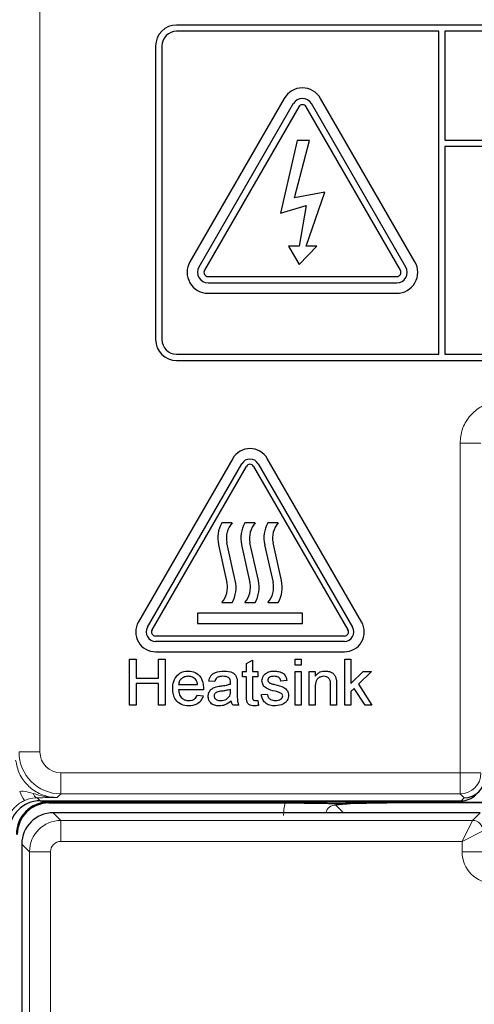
# Model space of a CAD drawing. Header units: millimetres. Extents: x 5 to 418, y 2 to 292.
# Tile 9 of 53: x 65 to 72, y 185 to 201. Entities that reach past the tile are written whole.
import ezdxf

# ---------------------------------------------------------------- set-up
doc = ezdxf.new("R2010")
doc.units = ezdxf.units.MM

msp = doc.modelspace()

# ---------------------------------------------------------------- linework, layer by layer
at = {"color": 7, "linetype": 'Continuous', "lineweight": 18}
for p, q in [((65.3155, 216.787), (65.3155, 188.8975)), ((71.9937, 188.5642), (71.9937, 193.8057)), ((71.9937, 193.8057), (72.327, 193.8057)), ((65.3155, 188.8975), (64.9822, 188.8975)), ((65.6488, 188.5642), (71.9937, 188.5642)), ((65.6488, 188.5642), (65.6488, 188.2309)), ((71.9937, 188.5642), (72.327, 188.5642)), ((71.9937, 188.5642), (71.9937, 188.2309)), ((65.2722, 188.1694), (65.3212, 188.1203)), ((65.6488, 188.2309), (65.5914, 188.1735)), ((71.9937, 188.2309), (65.6488, 188.2309)), ((72.0577, 188.1669), (71.9937, 188.2309)), ((72.0111, 188.1203), (72.0577, 188.1669)), ((65.4546, 188.1016), (65.4546, 188.1203)), ((72.4065, 188.1016), (65.4546, 188.1016)), ((65.4546, 188.1016), (65.4546, 188.087)), ((70.0208, 188.0539), (70.1437, 187.931)), ((65.5271, 187.931), (65.6493, 187.8089)), ((72.1932, 187.8089), (72.3154, 187.931)), ((65.6493, 187.4756), (65.6493, 187.8089)), ((65.6493, 187.8089), (72.1932, 187.8089)), ((72.0266, 187.4756), (72.1932, 187.8089)), ((72.0266, 187.4756), (72.3599, 187.6422)), ((65.1494, 187.3089), (65.0272, 187.4311)), ((72.0266, 187.4756), (65.6493, 187.4756)), ((72.0266, 187.3088), (72.0266, 187.4756)), ((65.1494, 181.7339), (65.1494, 187.3089)), ((65.4827, 187.3089), (65.1494, 187.3089)), ((65.4827, 187.3089), (65.4827, 181.7339)), ((72.0266, 187.3088), (72.3599, 187.3088))]:
    msp.add_line(p, q, dxfattribs=at)
at = {"color": 7, "linetype": 'Continuous', "lineweight": 25}
for p, q in [((84.1546, 200.4536), (67.488, 200.4536)), ((71.6546, 200.3536), (67.488, 200.3536)), ((71.6546, 195.2203), (71.6546, 200.3536)), ((84.1546, 200.3536), (71.7546, 200.3536)), ((71.7546, 200.3536), (71.7546, 198.6205)), ((67.1546, 200.1203), (67.1546, 195.4536)), ((67.2546, 200.1203), (67.2546, 195.4536)), ((69.1993, 199.287), (67.6993, 196.6889)), ((71.2766, 196.6889), (69.7766, 199.287)), ((69.3436, 199.2036), (67.8436, 196.6056)), ((69.4302, 199.1536), (67.9302, 196.5556)), ((71.0457, 196.5556), (69.5457, 199.1536)), ((71.1323, 196.6056), (69.6323, 199.2036)), ((69.4046, 198.6203), (69.1374, 197.4606)), ((69.3625, 197.7057), (69.6031, 198.6203)), ((69.6031, 198.6203), (69.4046, 198.6203)), ((71.7546, 198.6205), (84.388, 198.6205)), ((71.7546, 198.5205), (71.7546, 195.2203)), ((84.388, 198.5205), (71.7546, 198.5205)), ((69.8426, 197.7957), (69.3625, 197.7057)), ((69.5457, 196.9354), (69.8426, 197.7957)), ((69.1374, 197.4606), (69.5457, 197.5856)), ((69.5457, 197.5856), (69.4365, 196.9354)), ((69.4365, 196.9354), (69.2643, 196.9354)), ((69.2643, 196.9354), (69.4365, 196.6454)), ((69.4365, 196.6454), (69.7179, 196.9354)), ((69.7179, 196.9354), (69.5457, 196.9354)), ((67.988, 196.4556), (70.988, 196.4556)), ((67.988, 196.3556), (70.988, 196.3556)), ((67.988, 196.1889), (70.988, 196.1889)), ((67.488, 195.2203), (71.6546, 195.2203)), ((71.7546, 195.2203), (84.1546, 195.2203)), ((67.488, 195.1203), (84.1546, 195.1203)), ((68.3804, 193.562), (66.8804, 190.9639)), ((67.0247, 190.8806), (68.5247, 193.4786)), ((68.7845, 193.4786), (70.2845, 190.8806)), ((70.4289, 190.9639), (68.9289, 193.562)), ((67.0969, 190.8389), (68.5969, 193.437)), ((68.7124, 193.437), (70.2124, 190.8389)), ((68.3713, 192.5389), (68.2046, 192.5389)), ((68.738, 192.5389), (68.5713, 192.5389)), ((69.1046, 192.5389), (68.938, 192.5389)), ((68.4214, 191.6205), (68.288, 192.2203)), ((68.7881, 191.6205), (68.6546, 192.2203)), ((69.1548, 191.6205), (69.0213, 192.2203)), ((68.1545, 192.1906), (68.288, 191.5908)), ((68.5212, 192.1906), (68.6546, 191.5908)), ((68.8878, 192.1906), (69.0213, 191.5908)), ((68.2046, 191.2722), (68.3713, 191.2722)), ((68.5713, 191.2722), (68.738, 191.2722)), ((68.938, 191.2722), (69.1046, 191.2722)), ((69.488, 191.1056), (67.8213, 191.1056)), ((67.8213, 191.1056), (67.8213, 190.9389)), ((69.488, 190.9389), (69.488, 191.1056)), ((67.8213, 190.9389), (69.488, 190.9389)), ((70.1546, 190.7389), (67.1546, 190.7389)), ((70.1546, 190.6556), (67.1546, 190.6556)), ((66.7392, 189.6389), (66.7392, 190.3722)), ((66.7392, 190.3722), (66.8427, 190.3722)), ((66.8427, 190.3722), (66.8427, 190.0714)), ((67.1546, 190.4889), (70.1546, 190.4889)), ((67.1999, 190.0714), (67.1999, 190.3722)), ((67.1999, 190.3722), (67.3033, 190.3722)), ((67.3033, 190.3722), (67.3033, 189.6389)), ((68.6008, 190.3052), (68.6948, 190.3587)), ((68.6948, 190.3587), (68.6948, 190.1748)), ((69.3717, 190.2782), (69.3717, 190.3722)), ((69.3717, 190.3722), (69.4657, 190.3722)), ((69.4657, 190.3722), (69.4657, 190.2782)), ((70.1631, 189.6389), (70.1631, 190.3722)), ((70.1631, 190.3722), (70.2571, 190.3722)), ((70.2571, 190.3722), (70.2571, 189.9832)), ((68.6008, 190.1748), (68.6008, 190.3052)), ((69.4657, 190.2782), (69.3717, 190.2782)), ((66.8427, 190.0714), (67.1999, 190.0714)), ((68.0931, 190.015), (67.9991, 190.0244)), ((68.535, 190.0902), (68.535, 190.1748)), ((68.535, 190.1748), (68.6008, 190.1748)), ((68.6008, 190.0902), (68.535, 190.0902)), ((68.6008, 189.7895), (68.6008, 190.0902)), ((68.6948, 190.1748), (68.7794, 190.1748)), ((68.7794, 190.0902), (68.6948, 190.0902)), ((68.6948, 190.0902), (68.6948, 189.7861)), ((68.7794, 190.1748), (68.7794, 190.0902)), ((69.2401, 190.0338), (69.1461, 190.0244)), ((69.3717, 189.6389), (69.3717, 190.1748)), ((69.3717, 190.1748), (69.4657, 190.1748)), ((69.4657, 190.1748), (69.4657, 189.6389)), ((69.5974, 189.6389), (69.5974, 190.1748)), ((69.5974, 190.1748), (69.6914, 190.1748)), ((69.6914, 190.1748), (69.6914, 190.1)), ((70.2571, 189.9832), (70.4537, 190.1748)), ((70.5845, 190.1748), (70.3787, 189.9744)), ((70.4537, 190.1748), (70.5845, 190.1748)), ((67.1999, 189.9868), (66.8427, 189.9868)), ((66.8427, 189.9868), (66.8427, 189.6389)), ((67.1999, 189.6389), (67.1999, 189.9868)), ((67.5196, 189.9679), (67.8204, 189.9679)), ((67.914, 189.8833), (67.5196, 189.8833)), ((68.3465, 189.8654), (68.3469, 189.8927)), ((68.4504, 189.9863), (68.4504, 189.8716)), ((69.6914, 189.9262), (69.6914, 189.6389)), ((69.9358, 189.6389), (69.9358, 189.9588)), ((70.0298, 189.9668), (70.0298, 189.6389)), ((70.311, 189.9085), (70.2571, 189.8559)), ((70.4841, 189.6389), (70.311, 189.9085)), ((70.3787, 189.9744), (70.5939, 189.6389)), ((67.8194, 189.7987), (67.9115, 189.7893)), ((68.7794, 189.7165), (68.7888, 189.6376)), ((68.8358, 189.8081), (68.9298, 189.8175)), ((70.2571, 189.8559), (70.2571, 189.6389)), ((66.8427, 189.6389), (66.7392, 189.6389)), ((67.3033, 189.6389), (67.1999, 189.6389)), ((68.4786, 189.6389), (68.3845, 189.6389)), ((69.4657, 189.6389), (69.3717, 189.6389)), ((69.6914, 189.6389), (69.5974, 189.6389)), ((70.0298, 189.6389), (69.9358, 189.6389)), ((70.2571, 189.6389), (70.1631, 189.6389)), ((70.5939, 189.6389), (70.4841, 189.6389)), ((65.3212, 188.1203), (72.0111, 188.1203)), ((65.4546, 188.087), (69.2129, 188.087)), ((72.4211, 188.087), (70.8323, 188.087)), ((72.3154, 187.931), (65.5271, 187.931)), ((65.0272, 187.4311), (65.0272, 150.1095))]:
    msp.add_line(p, q, dxfattribs=at)
for centre, radius, start, end in [((67.488, 200.1203), 0.3333, 90, 180), ((67.488, 200.1203), 0.2333, 90, 180), ((69.488, 199.1203), 0.3333, 30, 150), ((69.488, 199.1203), 0.1667, 30, 150), ((69.488, 199.1203), 0.0667, 30, 150), ((67.988, 196.5222), 0.3333, 150, 270), ((67.988, 196.5222), 0.1667, 150, 270), ((70.988, 196.5222), 0.3333, 270, 30), ((70.988, 196.5222), 0.1667, 270, 30), ((67.988, 196.5222), 0.0667, 150, 270), ((70.988, 196.5222), 0.0667, 270, 30), ((67.488, 195.4536), 0.3333, 180, 270), ((67.488, 195.4536), 0.2333, 180, 270), ((68.6546, 193.4036), 0.3167, 30, 150), ((68.6546, 193.4036), 0.15, 30, 150), ((68.6546, 193.4036), 0.0667, 30, 150), ((68.6395, 192.2985), 0.4969, 151.07214, 192.54608), ((68.6395, 192.2985), 0.3602, 138.13844, 192.54608), ((69.0062, 192.2985), 0.4969, 151.07214, 192.54608), ((69.0062, 192.2985), 0.3602, 138.13844, 192.54608), ((69.3729, 192.2985), 0.4969, 151.07214, 192.54608), ((69.3729, 192.2985), 0.3602, 138.13844, 192.54608), ((67.9364, 191.5126), 0.3602, 318.13844, 12.54608), ((67.9364, 191.5126), 0.4969, 331.07214, 12.54608), ((68.303, 191.5126), 0.3602, 318.13844, 12.54608), ((68.303, 191.5126), 0.4969, 331.07214, 12.54608), ((68.6697, 191.5126), 0.3602, 318.13844, 12.54608), ((68.6697, 191.5126), 0.4969, 331.07214, 12.54608), ((67.1546, 190.8056), 0.3167, 150, 270), ((70.1546, 190.8056), 0.3167, 270, 30), ((67.1546, 190.8056), 0.15, 150, 270), ((67.1546, 190.8056), 0.0667, 150, 270), ((70.1546, 190.8056), 0.15, 270, 30), ((70.1546, 190.8056), 0.0667, 270, 30), ((65.4546, 187.587), 0.5146, 90, 180), ((65.4546, 187.587), 0.5, 90, 180)]:
    msp.add_arc(centre, radius, start, end, dxfattribs=at)
at = {"color": 7, "linetype": 'Continuous', "lineweight": 18}
for centre, radius, start, end in [((65.6489, 188.8976), 0.6667, 180.00873, 269.99127), ((71.9936, 188.5644), 0.3334, 270.02044, 359.97956), ((65.9664, 188.6693), 1.052, 202.29968, 211.2844), ((65.2928, 188.2542), 0.0873, 191.35144, 256.33214), ((72.1932, 187.6422), 0.1667, 0.02044, 89.97956)]:
    msp.add_arc(centre, radius, start, end, dxfattribs=at)
for centre, major_axis, ratio, start_param, end_param in [((65.6489, 188.8976), (-0.2358, -0.2358), 0.9996955, 5.4979394, 7.0684312), ((70.0231, 187.8851), (0.5909, -0.5909), 0.9972647, 3.684069, 3.9256213), ((70.0231, 187.8851), (0.1208, -0.1208), 0.9759379, 2.357564, 3.6635835), ((65.6494, 187.3089), (0.3536, 0.3536), 0.9998985, 0.7855505, 2.3560422), ((65.6494, 187.3089), (-0.1179, 0.1179), 0.9996955, 5.4979394, 7.0684312), ((72.5267, 187.309), (-0.3537, -0.3537), 0.9996955, 5.4979394, 7.0684312)]:
    msp.add_ellipse(centre, major_axis=major_axis, ratio=ratio, start_param=start_param, end_param=end_param, dxfattribs=at)
at = {"color": 7, "linetype": 'Continuous', "lineweight": 25}
for centre, major_axis, ratio, start_param, end_param in [((72.0577, 188.5002), (0.3334, 0), 0.9996955, 4.712389, 6.2828806), ((72.0112, 188.4537), (0.2358, 0.2358), 0.9996955, 3.9268385, 4.712389), ((65.3214, 187.6202), (-0.3537, 0.3537), 0.9996955, 5.4979394, 7.0684312), ((65.5272, 187.4311), (0.3536, 0.3536), 0.9998985, 0.7855505, 2.3560422)]:
    msp.add_ellipse(centre, major_axis=major_axis, ratio=ratio, start_param=start_param, end_param=end_param, dxfattribs=at)
at = {"color": 7, "linetype": 'Continuous', "lineweight": 18}
for points, knots in [([(72.5312, 194.4597), (72.5255, 194.4585), (72.4467, 194.4422), (72.2998, 194.3816), (72.1308, 194.2302), (72.0158, 194.0306), (72.0011, 193.8807), (71.9937, 193.8057)], [0, 0, 0, 0, 0.019366, 0.2645085, 0.5096539, 0.7548276, 1, 1, 1, 1]), ([(64.9289, 188.7657), (64.9445, 188.6922), (64.9756, 188.545), (65.1118, 188.3595), (65.2963, 188.2283), (65.4672, 188.1777), (65.5665, 188.1744), (65.5914, 188.1735)], [0, 0, 0, 0, 0.2308041, 0.461566, 0.6921519, 0.9228561, 1, 1, 1, 1]), ([(64.9931, 188.2701), (65.0117, 188.2714), (65.0862, 188.2766), (65.1553, 188.254), (65.2072, 188.237)], [0, 0, 0, 0, 0.2492605, 1, 1, 1, 1]), ([(65.2722, 188.1694), (65.2261, 188.1661), (65.1612, 188.1614), (65.0885, 188.1316), (65.0674, 188.123)], [0, 0, 0, 0, 0.7098925, 1, 1, 1, 1]), ([(65.2072, 188.237), (65.2673, 188.22), (65.3799, 188.1882), (65.5056, 188.1749), (65.5726, 188.1735), (65.5866, 188.1735), (65.5905, 188.1735), (65.5914, 188.1735)], [0, 0, 0, 0, 0.4756077, 0.8917214, 0.9704577, 0.9926212, 1, 1, 1, 1]), ([(65.5914, 188.1735), (65.5908, 188.1735), (65.5398, 188.1728), (65.4395, 188.1712), (65.3277, 188.17), (65.2722, 188.1694)], [0, 0, 0, 0, 0.0064752, 0.5065287, 1, 1, 1, 1]), ([(65.0674, 188.123), (65.0478, 188.1131), (64.9781, 188.078), (64.8773, 187.9857), (64.791, 187.8363), (64.78, 187.7235), (64.7745, 187.6672)], [0, 0, 0, 0, 0.1151457, 0.4100518, 0.7050246, 1, 1, 1, 1])]:
    msp.add_open_spline(points, degree=3, knots=knots, dxfattribs=at)
at = {"color": 7, "linetype": 'Continuous', "lineweight": 25}
for points, knots in [([(67.4256, 189.9023), (67.4279, 189.942), (67.4325, 190.0213), (67.4919, 190.1191), (67.5797, 190.1763), (67.642, 190.1816), (67.6732, 190.1842)], [0, 0, 0, 0, 0.2807476, 0.5597747, 0.7796663, 1, 1, 1, 1]), ([(67.6732, 190.1842), (67.7121, 190.1797), (67.7899, 190.1707), (67.8727, 190.0922), (67.9098, 189.9987), (67.9129, 189.9379), (67.9145, 189.9074)], [0, 0, 0, 0, 0.2793662, 0.5583982, 0.7788851, 1, 1, 1, 1]), ([(67.9991, 190.0244), (68.0077, 190.0535), (68.0249, 190.1117), (68.1176, 190.1767), (68.1947, 190.1813), (68.2419, 190.1842)], [0, 0, 0, 0, 0.2804297, 0.5593032, 1, 1, 1, 1]), ([(68.2419, 190.1842), (68.2909, 190.1816), (68.3592, 190.1779), (68.4294, 190.1218), (68.4403, 190.0851), (68.4458, 190.0667)], [0, 0, 0, 0, 0.5592531, 0.7791951, 1, 1, 1, 1]), ([(68.9041, 190.1466), (68.9272, 190.1589), (68.9683, 190.1809), (69.0148, 190.1832), (69.0353, 190.1842)], [0, 0, 0, 0, 0.5589377, 1, 1, 1, 1]), ([(69.0353, 190.1842), (69.0616, 190.1826), (69.1142, 190.1794), (69.1846, 190.1508), (69.2279, 190.0951), (69.236, 190.0542), (69.2401, 190.0338)], [0, 0, 0, 0, 0.2807369, 0.5604275, 0.7794497, 1, 1, 1, 1]), ([(69.6914, 190.1), (69.7024, 190.1142), (69.7244, 190.1425), (69.78, 190.1773), (69.8263, 190.1816), (69.8546, 190.1842)], [0, 0, 0, 0, 0.2805539, 0.5608154, 1, 1, 1, 1]), ([(69.8546, 190.1842), (69.8765, 190.1824), (69.9202, 190.1788), (69.9766, 190.1506), (70.0118, 190.1047), (70.0206, 190.0713), (70.025, 190.0546)], [0, 0, 0, 0, 0.2802155, 0.5599712, 0.7796359, 1, 1, 1, 1]), ([(67.6728, 190.0996), (67.6518, 190.0978), (67.6099, 190.0943), (67.5593, 190.0617), (67.5272, 190.017), (67.5221, 189.9843), (67.5196, 189.9679)], [0, 0, 0, 0, 0.2801903, 0.5597279, 0.7796424, 1, 1, 1, 1]), ([(67.7859, 190.0546), (67.7672, 190.0694), (67.7338, 190.0959), (67.6915, 190.0984), (67.6728, 190.0996)], [0, 0, 0, 0, 0.5585118, 1, 1, 1, 1]), ([(67.8204, 189.9679), (67.818, 189.9858), (67.8136, 190.0178), (67.7944, 190.0434), (67.7859, 190.0546)], [0, 0, 0, 0, 0.56067444, 1, 1, 1, 1]), ([(68.225, 190.0996), (68.209, 190.0991), (68.177, 190.0981), (68.1326, 190.084), (68.1054, 190.0508), (68.0972, 190.0269), (68.0931, 190.015)], [0, 0, 0, 0, 0.2808547, 0.5597509, 0.7794996, 1, 1, 1, 1]), ([(68.3227, 190.0712), (68.3057, 190.081), (68.2754, 190.0985), (68.2404, 190.0993), (68.225, 190.0996)], [0, 0, 0, 0, 0.5578706, 1, 1, 1, 1]), ([(68.3469, 189.9992), (68.3466, 190.0143), (68.346, 190.041), (68.3298, 190.062), (68.3227, 190.0712)], [0, 0, 0, 0, 0.56190266, 1, 1, 1, 1]), ([(68.4458, 190.0667), (68.4474, 190.0517), (68.4503, 190.025), (68.4503, 189.9981), (68.4504, 189.9863)], [0, 0, 0, 0, 0.55981741, 1, 1, 1, 1]), ([(68.8452, 190.0288), (68.8487, 190.0547), (68.855, 190.1011), (68.8891, 190.1327), (68.9041, 190.1466)], [0, 0, 0, 0, 0.5589275, 1, 1, 1, 1]), ([(69.0538, 189.8612), (69.0061, 189.8733), (68.9465, 189.8884), (68.8857, 189.9294), (68.8541, 189.9676), (68.8488, 190.0044), (68.8452, 190.0288)], [0, 0, 0, 0, 0.5013208, 0.6265921, 0.7518172, 1, 1, 1, 1]), ([(69.0422, 190.0996), (69.0194, 190.0991), (68.9853, 190.0983), (68.9529, 190.0743), (68.9408, 190.0551), (68.9398, 190.0439), (68.9392, 190.0383)], [0, 0, 0, 0, 0.4997698, 0.7490947, 0.8745923, 1, 1, 1, 1]), ([(68.9392, 190.0383), (68.9398, 190.0326), (68.9408, 190.0224), (68.9466, 190.014), (68.9491, 190.0103)], [0, 0, 0, 0, 0.5592363, 1, 1, 1, 1]), ([(69.1461, 190.0244), (69.1427, 190.0373), (69.136, 190.0632), (69.0978, 190.0957), (69.0633, 190.0981), (69.0422, 190.0996)], [0, 0, 0, 0, 0.2803044, 0.560237, 1, 1, 1, 1]), ([(69.8284, 190.0996), (69.8127, 190.0983), (69.7813, 190.0957), (69.7387, 190.0731), (69.6937, 190.019), (69.6924, 189.9645), (69.6914, 189.9262)], [0, 0, 0, 0, 0.18727275, 0.37436152, 0.56054005, 1, 1, 1, 1]), ([(69.9358, 189.9588), (69.9357, 189.9778), (69.9354, 190.0155), (69.9161, 190.0675), (69.8732, 190.0956), (69.8434, 190.0982), (69.8284, 190.0996)], [0, 0, 0, 0, 0.2816799, 0.5597852, 0.7795872, 1, 1, 1, 1]), ([(70.025, 190.0546), (70.0267, 190.0383), (70.0298, 190.0091), (70.0298, 189.9797), (70.0298, 189.9668)], [0, 0, 0, 0, 0.5597912, 1, 1, 1, 1]), ([(67.6782, 189.6295), (67.6386, 189.6331), (67.5595, 189.6402), (67.471, 189.715), (67.4304, 189.8095), (67.4272, 189.8713), (67.4256, 189.9023)], [0, 0, 0, 0, 0.2799521, 0.5586609, 0.7789943, 1, 1, 1, 1]), ([(67.5196, 189.8833), (67.5225, 189.859), (67.5283, 189.8106), (67.5676, 189.7525), (67.6223, 189.7189), (67.6605, 189.7157), (67.6797, 189.7141)], [0, 0, 0, 0, 0.28063342, 0.55968732, 0.77966053, 1, 1, 1, 1]), ([(67.9145, 189.9074), (67.9144, 189.9029), (67.9143, 189.8949), (67.9141, 189.8869), (67.914, 189.8833)], [0, 0, 0, 0, 0.5599987, 1, 1, 1, 1]), ([(67.9897, 189.7809), (67.9917, 189.8007), (67.9958, 189.8403), (68.037, 189.9018), (68.085, 189.9212), (68.1142, 189.933)], [0, 0, 0, 0, 0.280458, 0.560983, 1, 1, 1, 1]), ([(68.1142, 189.933), (68.1286, 189.9361), (68.1541, 189.9418), (68.1801, 189.9451), (68.1915, 189.9465)], [0, 0, 0, 0, 0.5599184, 1, 1, 1, 1]), ([(68.1915, 189.9465), (68.2209, 189.9502), (68.2733, 189.9568), (68.3241, 189.9711), (68.3465, 189.9774)], [0, 0, 0, 0, 0.560185, 1, 1, 1, 1]), ([(68.3469, 189.8927), (68.3209, 189.8854), (68.2744, 189.8724), (68.2265, 189.8662), (68.2055, 189.8635)], [0, 0, 0, 0, 0.55975966, 1, 1, 1, 1]), ([(68.3465, 189.9774), (68.3466, 189.9814), (68.3467, 189.9887), (68.3469, 189.996), (68.3469, 189.9992)], [0, 0, 0, 0, 0.5600235, 1, 1, 1, 1]), ([(68.4504, 189.8716), (68.4505, 189.8448), (68.4507, 189.8006), (68.4526, 189.7392), (68.4586, 189.6871), (68.4719, 189.655), (68.4786, 189.6389)], [0, 0, 0, 0, 0.3402059, 0.5603391, 0.7801747, 1, 1, 1, 1]), ([(68.9491, 190.0103), (68.9541, 190.0052), (68.9632, 189.9961), (68.9749, 189.991), (68.9801, 189.9888)], [0, 0, 0, 0, 0.5590842, 1, 1, 1, 1]), ([(68.9801, 189.9888), (68.9933, 189.9848), (69.0169, 189.9776), (69.0407, 189.9711), (69.0512, 189.9682)], [0, 0, 0, 0, 0.5599649, 1, 1, 1, 1]), ([(69.0512, 189.9682), (69.1, 189.9557), (69.1609, 189.9401), (69.2253, 189.9006), (69.2506, 189.8724), (69.2661, 189.8374), (69.2676, 189.8124), (69.2683, 189.7999)], [0, 0, 0, 0, 0.5004464, 0.6253959, 0.750274, 0.8750687, 1, 1, 1, 1]), ([(67.9115, 189.7893), (67.901, 189.7626), (67.8798, 189.7093), (67.7978, 189.6409), (67.7236, 189.6338), (67.6782, 189.6295)], [0, 0, 0, 0, 0.2806132, 0.5608329, 1, 1, 1, 1]), ([(67.6797, 189.7141), (67.6959, 189.715), (67.7283, 189.7169), (67.7837, 189.7401), (67.8059, 189.7765), (67.8194, 189.7987)], [0, 0, 0, 0, 0.2812824, 0.5619063, 1, 1, 1, 1]), ([(68.1651, 189.6295), (68.1405, 189.6309), (68.0916, 189.6337), (68.0308, 189.6693), (67.9947, 189.7231), (67.9913, 189.7617), (67.9897, 189.7809)], [0, 0, 0, 0, 0.2808155, 0.5596902, 0.7796958, 1, 1, 1, 1]), ([(68.2055, 189.8635), (68.1787, 189.8607), (68.1452, 189.8571), (68.1096, 189.8382), (68.0953, 189.8241), (68.0856, 189.8062), (68.0843, 189.7929), (68.0837, 189.7862)], [0, 0, 0, 0, 0.5002798, 0.6253263, 0.7502693, 0.875147, 1, 1, 1, 1]), ([(68.0837, 189.7862), (68.0847, 189.7774), (68.0867, 189.7599), (68.1033, 189.7383), (68.1356, 189.7172), (68.1655, 189.7154), (68.1865, 189.7141)], [0, 0, 0, 0, 0.1865647, 0.3734672, 0.5606134, 1, 1, 1, 1]), ([(68.1865, 189.7141), (68.2196, 189.7182), (68.2787, 189.7255), (68.3161, 189.771), (68.3325, 189.7911)], [0, 0, 0, 0, 0.5597581, 1, 1, 1, 1]), ([(68.3325, 189.7911), (68.3374, 189.8045), (68.3461, 189.8286), (68.3464, 189.8542), (68.3465, 189.8654)], [0, 0, 0, 0, 0.5589946, 1, 1, 1, 1]), ([(68.7226, 189.6295), (68.7078, 189.63), (68.6783, 189.6311), (68.6359, 189.6482), (68.5953, 189.7019), (68.5985, 189.7533), (68.6008, 189.7895)], [0, 0, 0, 0, 0.18743274, 0.37382111, 0.5594622, 1, 1, 1, 1]), ([(68.6948, 189.7861), (68.6936, 189.7684), (68.6921, 189.7463), (68.7067, 189.725), (68.7209, 189.715), (68.7339, 189.7145), (68.7425, 189.7141)], [0, 0, 0, 0, 0.4995957, 0.6252386, 0.7503541, 1, 1, 1, 1]), ([(68.7425, 189.7141), (68.7494, 189.7143), (68.7618, 189.7147), (68.774, 189.7159), (68.7794, 189.7165)], [0, 0, 0, 0, 0.5599652, 1, 1, 1, 1]), ([(69.0584, 189.6295), (69.0287, 189.6309), (68.9695, 189.6337), (68.8935, 189.6744), (68.8511, 189.7399), (68.8409, 189.7854), (68.8358, 189.8081)], [0, 0, 0, 0, 0.2807392, 0.5592969, 0.7793109, 1, 1, 1, 1]), ([(68.9298, 189.8175), (68.9336, 189.8006), (68.9411, 189.7669), (68.9868, 189.7202), (69.0319, 189.7164), (69.0594, 189.7141)], [0, 0, 0, 0, 0.2813144, 0.5610688, 1, 1, 1, 1]), ([(69.1421, 189.8337), (69.1259, 189.8396), (69.0969, 189.8503), (69.067, 189.8578), (69.0538, 189.8612)], [0, 0, 0, 0, 0.5597879, 1, 1, 1, 1]), ([(69.2683, 189.7999), (69.2638, 189.7717), (69.2547, 189.7154), (69.176, 189.6422), (69.103, 189.6343), (69.0584, 189.6295)], [0, 0, 0, 0, 0.279926, 0.5600378, 1, 1, 1, 1]), ([(69.0594, 189.7141), (69.0738, 189.7146), (69.1025, 189.7157), (69.1405, 189.7298), (69.1684, 189.7565), (69.1723, 189.7791), (69.1743, 189.7903)], [0, 0, 0, 0, 0.2811877, 0.5609523, 0.7810946, 1, 1, 1, 1]), ([(69.1743, 189.7903), (69.1737, 189.7957), (69.1726, 189.8064), (69.1613, 189.8226), (69.1494, 189.8295), (69.1421, 189.8337)], [0, 0, 0, 0, 0.279757, 0.5598387, 1, 1, 1, 1]), ([(68.3563, 189.7047), (68.3243, 189.6808), (68.267, 189.6381), (68.1962, 189.6321), (68.1651, 189.6295)], [0, 0, 0, 0, 0.5599714, 1, 1, 1, 1]), ([(68.3845, 189.6389), (68.3771, 189.6503), (68.3637, 189.6706), (68.3586, 189.6943), (68.3563, 189.7047)], [0, 0, 0, 0, 0.5596973, 1, 1, 1, 1]), ([(68.7888, 189.6376), (68.7766, 189.6351), (68.7547, 189.6307), (68.7324, 189.6299), (68.7226, 189.6295)], [0, 0, 0, 0, 0.5600783, 1, 1, 1, 1]), ([(69.2129, 188.087), (69.2964, 188.0868), (69.4631, 188.0865), (69.6721, 188.0844), (69.8205, 188.0819), (69.9098, 188.08), (69.9655, 188.0789), (69.9964, 188.0786), (70.017, 188.0785), (70.0392, 188.0786), (70.0862, 188.079), (70.2092, 188.0817), (70.4056, 188.0852), (70.6695, 188.0868), (70.7929, 188.0869), (70.8323, 188.087)], [0, 0, 0, 0, 0.1279845, 0.2556052, 0.3628065, 0.4421849, 0.4757382, 0.4878772, 0.4979054, 0.5079892, 0.5213852, 0.5795548, 0.810063, 0.9393939, 1, 1, 1, 1]), ([(70.8323, 188.087), (70.7494, 188.0865), (70.584, 188.0856), (70.3414, 188.0783), (70.1658, 188.0679), (70.0699, 188.0589), (70.0296, 188.0548), (70.0213, 188.0539), (70.0208, 188.0539)], [0, 0, 0, 0, 0.2277963, 0.4550935, 0.7542501, 0.9491917, 0.9972546, 1, 1, 1, 1])]:
    msp.add_open_spline(points, degree=3, knots=knots, dxfattribs=at)

doc.saveas('drawing.dxf')
